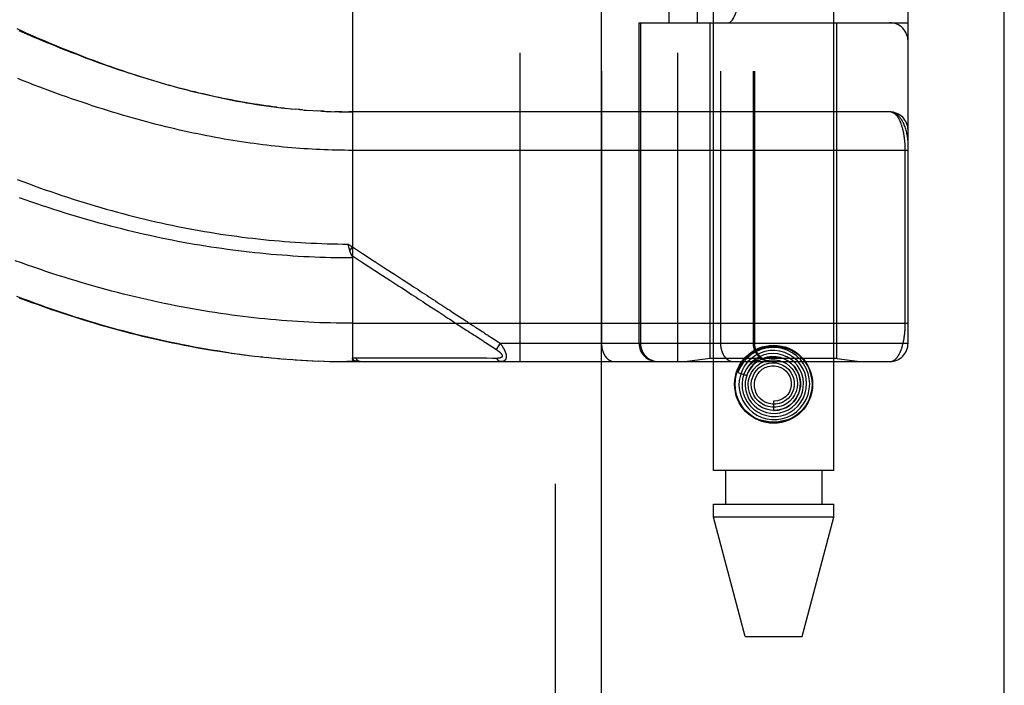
# Model space of a CAD drawing. Header units: inches. Extents: x 0 to 200, y 0 to 129.
# Tile 105 of 256: x 84.22 to 85.82, y 53.93 to 55.02. Entities that reach past the tile are written whole.
import ezdxf

# ---------------------------------------------------------------- set-up
doc = ezdxf.new("R2010")
doc.units = ezdxf.units.IN
doc.header["$LTSCALE"] = 11
doc.header["$MEASUREMENT"] = 0
doc.linetypes.add('HIDDEN', pattern=[0.2, 0.1, -0.1])
doc.layers.get('0').update_dxf_attribs({"linetype": 'CONTINUOUS'})
doc.layers.add('RIGHTHAND_DOOR_ASSEMBLY', color=7, linetype='CONTINUOUS')

msp = doc.modelspace()

# ---------------------------------------------------------------- linework, layer by layer
at = {"color": 3, "linetype": 'Continuous'}
msp.add_line((85.8178, 34.2898), (85.8178, 97.2118), dxfattribs=at)
at = {"layer": 'RIGHTHAND_DOOR_ASSEMBLY', "color": 8, "linetype": 'HIDDEN'}
for p, q in [((85.0871, 93.8608), (85.0871, 34.5108)), ((85.3446, 54.2828), (85.3446, 57.4652)), ((85.5406, 54.2828), (85.5406, 57.4652)), ((85.0298, 57.1621), (85.0298, 54.4596)), ((85.2863, 57.1621), (85.2863, 54.4596)), ((85.1628, 57.1321), (85.1628, 54.4896)), ((85.3563, 57.1321), (85.3563, 54.4896)), ((85.4094, 57.1321), (85.4094, 54.4896)), ((85.4114, 57.1321), (85.4114, 54.4896)), ((85.6613, 54.4896), (85.6613, 57.1321)), ((85.2729, 55.0108), (85.2729, 56.6108)), ((85.3188, 55.0108), (85.3188, 56.6108)), ((85.6313, 56.6108), (85.6313, 55.0108)), ((84.7576, 55.1243), (84.7576, 54.4596)), ((85.2238, 55.0108), (85.6613, 55.0108)), ((85.2238, 54.4896), (85.2238, 55.0108)), ((85.2261, 55.0108), (85.2261, 54.4896)), ((85.3396, 54.4648), (85.3396, 55.0108)), ((85.5456, 54.4648), (85.5456, 55.0108)), ((84.6468, 54.872), (84.6408, 54.8727)), ((84.6495, 54.8717), (84.6587, 54.8708)), ((84.6573, 54.8709), (84.6648, 54.8702)), ((84.6721, 54.8695), (84.6646, 54.8702)), ((84.6764, 54.8692), (84.6705, 54.8697)), ((84.6721, 54.8695), (84.6823, 54.8687)), ((84.6793, 54.8689), (84.6881, 54.8683)), ((84.6863, 54.8684), (84.694, 54.8679)), ((84.6933, 54.8679), (84.7003, 54.8675)), ((84.7074, 54.8671), (84.6998, 54.8675)), ((84.7114, 54.8669), (84.7056, 54.8672)), ((84.7074, 54.8671), (84.7172, 54.8666)), ((84.7145, 54.8667), (84.723, 54.8664)), ((84.7217, 54.8665), (84.7289, 54.8662)), ((84.7361, 54.866), (84.7287, 54.8662)), ((84.7403, 54.866), (84.7345, 54.8661)), ((84.7361, 54.866), (84.746, 54.8659)), ((84.7433, 54.8659), (84.7518, 54.8658)), ((84.7504, 54.8658), (84.7576, 54.8658)), ((85.6313, 54.8658), (84.7518, 54.8658)), ((85.6567, 54.5221), (85.6567, 54.8041)), ((84.7506, 54.6509), (84.7576, 54.6463)), ((84.7517, 54.6465), (84.7514, 54.6477)), ((84.752, 54.6453), (84.7517, 54.6465)), ((84.7523, 54.6441), (84.752, 54.6453)), ((84.7534, 54.6399), (84.7576, 54.6463)), ((84.8182, 54.5923), (84.8235, 54.5888)), ((84.8755, 54.5549), (84.8898, 54.5456)), ((84.7576, 54.5221), (85.6613, 54.5221)), ((84.9324, 54.5179), (84.9363, 54.5153)), ((84.9363, 54.5153), (84.9421, 54.5115)), ((84.9577, 54.5014), (84.9652, 54.4965)), ((84.9652, 54.4965), (84.9702, 54.4932)), ((84.9871, 54.4966), (84.9895, 54.495)), ((84.9895, 54.495), (84.992, 54.4934)), ((84.992, 54.4934), (84.9947, 54.4916)), ((84.9978, 54.4896), (84.9913, 54.4795)), ((84.9947, 54.4916), (84.9978, 54.4896)), ((84.9978, 54.4896), (85.6613, 54.4896)), ((84.5606, 54.4735), (84.5748, 54.4716)), ((84.5701, 54.4722), (84.5841, 54.4704)), ((84.5796, 54.471), (84.5933, 54.4693)), ((84.589, 54.4698), (84.6025, 54.4682)), ((84.5985, 54.4687), (84.6117, 54.4672)), ((84.6079, 54.4676), (84.6208, 54.4663)), ((84.6173, 54.4667), (84.63, 54.4654)), ((84.6267, 54.4657), (84.6392, 54.4646)), ((84.6361, 54.4649), (84.6483, 54.4639)), ((84.6455, 54.4641), (84.6574, 54.4632)), ((84.6549, 54.4634), (84.6666, 54.4625)), ((84.6643, 54.4627), (84.6757, 54.462)), ((84.6736, 54.4621), (84.6848, 54.4615)), ((84.683, 54.4616), (84.6939, 54.461)), ((84.6923, 54.4611), (84.703, 54.4606)), ((84.8256, 54.4652), (84.8209, 54.4652)), ((84.9085, 54.4652), (84.8976, 54.4652)), ((84.9611, 54.4651), (84.9569, 54.4651)), ((84.9648, 54.4651), (84.9611, 54.4651)), ((84.9714, 54.4651), (84.9648, 54.4651)), ((84.976, 54.4651), (84.9714, 54.4651)), ((84.9856, 54.465), (84.976, 54.4651)), ((84.9924, 54.465), (84.9856, 54.465)), ((85.3396, 54.4648), (85.3021, 54.4596)), ((85.5456, 54.4648), (85.3396, 54.4648)), ((85.4156, 54.4609), (85.4141, 54.4596)), ((85.4159, 54.4612), (85.4156, 54.4609)), ((85.5456, 54.4648), (85.5831, 54.4596)), ((84.7017, 54.4607), (84.7121, 54.4603)), ((84.711, 54.4603), (84.7212, 54.46)), ((84.7203, 54.4601), (84.7303, 54.4598)), ((84.7296, 54.4598), (84.7394, 54.4597)), ((84.739, 54.4597), (84.7485, 54.4596)), ((84.7483, 54.4596), (84.7576, 54.4596)), ((84.7576, 54.4596), (84.7485, 54.4596)), ((84.7576, 54.4596), (85.6313, 54.4596)), ((85.4128, 54.4583), (85.4123, 54.4579)), ((85.4132, 54.4587), (85.4128, 54.4583)), ((85.4136, 54.4591), (85.4132, 54.4587)), ((85.4141, 54.4596), (85.4136, 54.4591)), ((85.3845, 54.4417), (85.3988, 54.437)), ((85.4426, 54.3953), (85.4426, 54.3803)), ((85.5406, 54.2828), (85.3446, 54.2828)), ((85.3641, 54.2828), (85.3641, 54.2278)), ((85.5211, 54.2828), (85.5211, 54.2278)), ((85.3446, 54.2278), (85.5406, 54.2278)), ((85.3446, 54.2069), (85.3446, 54.2278)), ((85.5406, 54.2069), (85.5406, 54.2278)), ((85.5406, 54.2069), (85.3446, 54.2069)), ((85.3961, 54.0128), (85.3446, 54.2069)), ((85.4891, 54.0128), (85.5406, 54.2069)), ((85.3961, 54.0128), (85.4891, 54.0128))]:
    msp.add_line(p, q, dxfattribs=at)
at = {"layer": 'RIGHTHAND_DOOR_ASSEMBLY', "color": 3, "linetype": 'Continuous'}
msp.add_line((85.1621, 93.8608), (85.1621, 34.5108), dxfattribs=at)
at = {"layer": 'RIGHTHAND_DOOR_ASSEMBLY', "color": 8, "linetype": 'HIDDEN'}
for points in [[(84.2116, 55.0014), (84.2191, 54.998), (84.2266, 54.9946), (84.234, 54.9914), (84.2414, 54.9881), (84.2488, 54.9849), (84.2561, 54.9818), (84.2635, 54.9787), (84.2707, 54.9757), (84.278, 54.9727), (84.2852, 54.9697), (84.2924, 54.9668), (84.2996, 54.9639), (84.3067, 54.9611), (84.3138, 54.9584), (84.3209, 54.9556), (84.3279, 54.9529), (84.335, 54.9503), (84.342, 54.9477), (84.349, 54.9451), (84.356, 54.9426), (84.3629, 54.9401), (84.3699, 54.9377), (84.3769, 54.9352), (84.3838, 54.9329), (84.3907, 54.9305), (84.3977, 54.9282), (84.4046, 54.926), (84.4115, 54.9237), (84.4185, 54.9216), (84.4254, 54.9194), (84.4324, 54.9173), (84.4394, 54.9152), (84.4464, 54.9131), (84.4534, 54.9111), (84.4604, 54.9091), (84.4675, 54.9072), (84.4745, 54.9052), (84.4816, 54.9034), (84.4887, 54.9015), (84.4959, 54.8997), (84.5031, 54.8979), (84.5103, 54.8962), (84.5175, 54.8945), (84.5248, 54.8928), (84.5321, 54.8912), (84.5395, 54.8896), (84.5469, 54.888), (84.5545, 54.8865), (84.5622, 54.885), (84.5699, 54.8835), (84.5777, 54.8821), (84.5856, 54.8807), (84.5936, 54.8794), (84.6015, 54.8781), (84.6095, 54.8769), (84.6176, 54.8757), (84.6256, 54.8746), (84.6336, 54.8736)], [(84.6348, 54.8734), (84.6288, 54.8742), (84.6227, 54.875), (84.6166, 54.8758), (84.6105, 54.8767), (84.6044, 54.8776), (84.5982, 54.8786), (84.592, 54.8796), (84.5858, 54.8806), (84.5795, 54.8817), (84.5732, 54.8829), (84.5668, 54.884), (84.5605, 54.8852), (84.554, 54.8865), (84.5476, 54.8878), (84.5411, 54.8891), (84.5345, 54.8905), (84.528, 54.892), (84.5214, 54.8934), (84.5147, 54.895), (84.508, 54.8965), (84.5012, 54.8982), (84.4944, 54.8998), (84.4876, 54.9016), (84.4807, 54.9033), (84.4738, 54.9052), (84.4668, 54.9071), (84.4597, 54.909), (84.4527, 54.911), (84.4455, 54.913), (84.4383, 54.9151), (84.4311, 54.9172), (84.4238, 54.9194), (84.4165, 54.9217), (84.4091, 54.924), (84.4016, 54.9264), (84.3941, 54.9288), (84.3866, 54.9313), (84.379, 54.9339), (84.3713, 54.9365), (84.3636, 54.9391), (84.3558, 54.9418), (84.348, 54.9446), (84.3401, 54.9475), (84.3322, 54.9504), (84.3242, 54.9534), (84.3162, 54.9564), (84.3081, 54.9595), (84.3, 54.9626), (84.2918, 54.9659), (84.2835, 54.9691), (84.2752, 54.9725), (84.2669, 54.9759), (84.2585, 54.9794), (84.25, 54.9829), (84.2415, 54.9865), (84.233, 54.9902), (84.2244, 54.9939), (84.2158, 54.9977)], [(85.6613, 54.8033), (84.751, 54.8033), (84.7445, 54.8034), (84.7379, 54.8035), (84.7314, 54.8036), (84.7248, 54.8038), (84.7183, 54.804), (84.7117, 54.8042), (84.7052, 54.8045), (84.6986, 54.8048), (84.692, 54.8051), (84.6854, 54.8055), (84.6788, 54.806), (84.6721, 54.8064), (84.6655, 54.8069), (84.6588, 54.8075), (84.6522, 54.8081), (84.6455, 54.8087), (84.6387, 54.8093), (84.632, 54.81), (84.6252, 54.8108), (84.6185, 54.8116), (84.6117, 54.8124), (84.6048, 54.8132), (84.598, 54.8142), (84.5911, 54.8151), (84.5842, 54.8161), (84.5772, 54.8171), (84.5703, 54.8182), (84.5633, 54.8193), (84.5562, 54.8205), (84.5492, 54.8217), (84.5421, 54.8229), (84.5349, 54.8242), (84.5278, 54.8256), (84.5206, 54.827), (84.5133, 54.8284), (84.506, 54.8299), (84.4987, 54.8314), (84.4913, 54.833), (84.4839, 54.8347), (84.4765, 54.8363), (84.469, 54.8381), (84.4615, 54.8399), (84.4539, 54.8417), (84.4463, 54.8436), (84.4386, 54.8455), (84.4309, 54.8475), (84.4231, 54.8496), (84.4153, 54.8517), (84.4075, 54.8539), (84.3996, 54.8561), (84.3916, 54.8584), (84.3836, 54.8607), (84.3756, 54.8631), (84.3675, 54.8655), (84.3594, 54.868), (84.3512, 54.8706), (84.3429, 54.8732), (84.3346, 54.8759), (84.3263, 54.8787), (84.3179, 54.8815), (84.3094, 54.8843), (84.3009, 54.8873), (84.2924, 54.8903), (84.2838, 54.8933), (84.2752, 54.8964), (84.2665, 54.8996), (84.2577, 54.9028), (84.249, 54.9062), (84.2401, 54.9095), (84.2312, 54.913), (84.2223, 54.9165), (84.2134, 54.92)], [(84.6336, 54.8736), (84.6416, 54.8726), (84.6528, 54.8714)], [(85.6613, 54.8158), (85.6613, 54.8164), (85.6613, 54.817), (85.6613, 54.8177), (85.6612, 54.8184), (85.6612, 54.8192), (85.6611, 54.82), (85.661, 54.8209), (85.6609, 54.8218), (85.6608, 54.8229), (85.6606, 54.8241), (85.6604, 54.8253), (85.6602, 54.8267), (85.6599, 54.8283), (85.6595, 54.8299), (85.6591, 54.8317), (85.6587, 54.8337), (85.6581, 54.8357), (85.6575, 54.8377), (85.6569, 54.8396), (85.6563, 54.8415), (85.6556, 54.8432), (85.655, 54.8448), (85.6543, 54.8463), (85.6536, 54.8478), (85.6529, 54.8491), (85.6523, 54.8504), (85.6516, 54.8516), (85.6509, 54.8527), (85.6502, 54.8538), (85.6495, 54.8548), (85.6488, 54.8558), (85.6481, 54.8567), (85.6474, 54.8575), (85.6467, 54.8583), (85.6459, 54.8591), (85.6452, 54.8597), (85.6445, 54.8604), (85.6438, 54.861), (85.6431, 54.8616), (85.6424, 54.8621), (85.6417, 54.8626), (85.641, 54.863), (85.6403, 54.8634), (85.6396, 54.8638), (85.6389, 54.8641), (85.6382, 54.8644), (85.6375, 54.8647), (85.6368, 54.8649), (85.6361, 54.8652), (85.6354, 54.8653), (85.6347, 54.8655), (85.634, 54.8656), (85.6333, 54.8657), (85.6326, 54.8658), (85.632, 54.8658), (85.6313, 54.8658)], [(85.6567, 54.8041), (85.6567, 54.8049), (85.6567, 54.8058), (85.6567, 54.8066), (85.6567, 54.8074), (85.6566, 54.8082), (85.6566, 54.8091), (85.6566, 54.8099), (85.6565, 54.8107), (85.6565, 54.8116), (85.6565, 54.8124), (85.6564, 54.8132), (85.6564, 54.8141), (85.6563, 54.8149), (85.6562, 54.8158), (85.6562, 54.8166), (85.6561, 54.8175), (85.656, 54.8184), (85.6559, 54.8192), (85.6558, 54.8201), (85.6557, 54.821), (85.6556, 54.8219), (85.6555, 54.8227), (85.6554, 54.8236), (85.6553, 54.8245), (85.6552, 54.8254), (85.6551, 54.8263), (85.6549, 54.8272), (85.6548, 54.8281), (85.6546, 54.8289), (85.6545, 54.8298), (85.6543, 54.8307), (85.6542, 54.8316), (85.654, 54.8324), (85.6538, 54.8333), (85.6536, 54.8342), (85.6534, 54.835), (85.6532, 54.8359), (85.653, 54.8367), (85.6528, 54.8376), (85.6526, 54.8384), (85.6524, 54.8393), (85.6521, 54.8401), (85.6519, 54.8409), (85.6517, 54.8418), (85.6514, 54.8426), (85.6512, 54.8434), (85.6509, 54.8442), (85.6506, 54.845), (85.6503, 54.8458), (85.6501, 54.8465), (85.6498, 54.8473), (85.6495, 54.8481), (85.6491, 54.8488), (85.6488, 54.8496), (85.6485, 54.8503), (85.6482, 54.851), (85.6478, 54.8518), (85.6475, 54.8525), (85.6471, 54.8531), (85.6468, 54.8538), (85.6464, 54.8545), (85.646, 54.8551), (85.6456, 54.8558), (85.6452, 54.8564), (85.6448, 54.857), (85.6444, 54.8576), (85.644, 54.8582), (85.6435, 54.8588), (85.6431, 54.8593), (85.6427, 54.8598), (85.6422, 54.8603), (85.6417, 54.8608), (85.6413, 54.8613), (85.6408, 54.8618), (85.6403, 54.8622), (85.6398, 54.8626), (85.6393, 54.863), (85.6388, 54.8634), (85.6382, 54.8637), (85.6377, 54.864), (85.6372, 54.8643), (85.6366, 54.8646), (85.6361, 54.8648), (85.6355, 54.8651), (85.6349, 54.8653), (85.6343, 54.8654), (85.6337, 54.8656), (85.6331, 54.8657), (85.6325, 54.8657), (85.6319, 54.8658), (85.6313, 54.8658)], [(84.2125, 54.756), (84.2216, 54.7526), (84.2307, 54.7492), (84.2398, 54.7458), (84.2488, 54.7425), (84.2579, 54.7393), (84.267, 54.7361), (84.2761, 54.733), (84.2851, 54.73), (84.2942, 54.727), (84.3033, 54.7241), (84.3123, 54.7212), (84.3213, 54.7184), (84.3303, 54.7156), (84.3394, 54.7129), (84.3484, 54.7103), (84.3573, 54.7077), (84.3663, 54.7052), (84.3753, 54.7028), (84.3842, 54.7004), (84.3932, 54.698), (84.4021, 54.6958), (84.411, 54.6935), (84.4199, 54.6914), (84.4288, 54.6893), (84.4377, 54.6872), (84.4466, 54.6853), (84.4554, 54.6833), (84.4643, 54.6815), (84.4731, 54.6796), (84.4819, 54.6779), (84.4907, 54.6762), (84.4995, 54.6746), (84.5083, 54.673), (84.5171, 54.6714), (84.5258, 54.67), (84.5346, 54.6686), (84.5433, 54.6672), (84.552, 54.6659), (84.5608, 54.6646), (84.5695, 54.6635), (84.5782, 54.6623), (84.5868, 54.6612), (84.5955, 54.6602), (84.6042, 54.6592), (84.6128, 54.6583), (84.6215, 54.6574), (84.6301, 54.6566), (84.6388, 54.6559), (84.6474, 54.6552), (84.656, 54.6545), (84.6647, 54.6539), (84.6733, 54.6534), (84.6819, 54.6529), (84.6905, 54.6524), (84.6991, 54.6521), (84.7077, 54.6517), (84.7163, 54.6514), (84.7249, 54.6512), (84.7335, 54.651), (84.7421, 54.6509), (84.7506, 54.6509)], [(84.7576, 54.6282), (84.7488, 54.6282), (84.74, 54.6283), (84.7312, 54.6284), (84.7224, 54.6286), (84.7136, 54.6289), (84.7048, 54.6292), (84.696, 54.6295), (84.6872, 54.6299), (84.6784, 54.6303), (84.6696, 54.6308), (84.6608, 54.6314), (84.6519, 54.632), (84.6431, 54.6326), (84.6343, 54.6333), (84.6254, 54.6341), (84.6166, 54.6349), (84.6077, 54.6358), (84.5988, 54.6367), (84.5899, 54.6377), (84.5811, 54.6387), (84.5722, 54.6398), (84.5633, 54.6409), (84.5543, 54.6421), (84.5454, 54.6434), (84.5365, 54.6447), (84.5275, 54.646), (84.5186, 54.6474), (84.5096, 54.6489), (84.5006, 54.6504), (84.4916, 54.652), (84.4826, 54.6536), (84.4736, 54.6553), (84.4646, 54.6571), (84.4555, 54.6589), (84.4465, 54.6607), (84.4374, 54.6626), (84.4283, 54.6646), (84.4192, 54.6666), (84.4101, 54.6687), (84.401, 54.6709), (84.3918, 54.6731), (84.3827, 54.6754), (84.3735, 54.6777), (84.3644, 54.6801), (84.3552, 54.6825), (84.346, 54.685), (84.3368, 54.6875), (84.3275, 54.6902), (84.3183, 54.6928), (84.3091, 54.6956), (84.2998, 54.6984), (84.2906, 54.7012), (84.2813, 54.7041), (84.272, 54.7071), (84.2627, 54.7101), (84.2534, 54.7132), (84.2441, 54.7164), (84.2348, 54.7196), (84.2255, 54.7228), (84.2162, 54.7261)], [(84.7514, 54.6477), (84.7508, 54.6502), (84.7506, 54.6509)], [(84.7534, 54.6399), (84.7533, 54.6405), (84.7531, 54.6411), (84.7529, 54.6417), (84.7528, 54.6423), (84.7526, 54.6429), (84.7524, 54.6435), (84.7523, 54.6441)], [(84.7564, 54.6324), (84.7561, 54.6331), (84.7558, 54.6336), (84.7556, 54.634), (84.7554, 54.6345), (84.7552, 54.635), (84.755, 54.6356), (84.7548, 54.6361), (84.7546, 54.6366), (84.7544, 54.6372), (84.7542, 54.6377), (84.754, 54.6383), (84.7538, 54.6388), (84.7536, 54.6394), (84.7534, 54.6399)], [(84.7576, 54.6463), (84.7658, 54.6409), (84.7738, 54.6357), (84.7814, 54.6308), (84.7886, 54.626), (84.7956, 54.6215), (84.8023, 54.6171), (84.8086, 54.613)], [(84.7576, 54.5221), (84.7487, 54.5221), (84.7399, 54.5222), (84.731, 54.5223), (84.7221, 54.5225), (84.7133, 54.5227), (84.7044, 54.523), (84.6956, 54.5234), (84.6867, 54.5238), (84.6778, 54.5243), (84.6689, 54.5248), (84.66, 54.5253), (84.6511, 54.526), (84.6422, 54.5267), (84.6333, 54.5274), (84.6243, 54.5282), (84.6154, 54.529), (84.6064, 54.53), (84.5974, 54.5309), (84.5884, 54.5319), (84.5794, 54.533), (84.5704, 54.5342), (84.5613, 54.5354), (84.5523, 54.5366), (84.5432, 54.5379), (84.5341, 54.5393), (84.525, 54.5407), (84.5158, 54.5422), (84.5066, 54.5438), (84.4975, 54.5454), (84.4882, 54.547), (84.479, 54.5488), (84.4698, 54.5506), (84.4605, 54.5524), (84.4512, 54.5543), (84.4418, 54.5563), (84.4325, 54.5584), (84.4231, 54.5605), (84.4137, 54.5626), (84.4042, 54.5649), (84.3948, 54.5672), (84.3853, 54.5695), (84.3757, 54.572), (84.3662, 54.5745), (84.3566, 54.577), (84.347, 54.5797), (84.3373, 54.5824), (84.3276, 54.5851), (84.3179, 54.588), (84.3082, 54.5909), (84.2984, 54.5939), (84.2887, 54.5969), (84.2788, 54.6), (84.269, 54.6032), (84.2591, 54.6065), (84.2492, 54.6098), (84.2393, 54.6132), (84.2293, 54.6167), (84.2193, 54.6202), (84.2093, 54.6238)], [(84.7563, 54.6326), (84.7645, 54.6273), (84.7724, 54.6221), (84.7799, 54.6172), (84.7939, 54.6081)], [(84.7564, 54.6324), (84.7565, 54.6321), (84.7567, 54.6319), (84.7568, 54.6317), (84.7568, 54.6314), (84.7569, 54.6312), (84.757, 54.631), (84.7571, 54.6308), (84.7572, 54.6306), (84.7572, 54.6303), (84.7573, 54.6301), (84.7573, 54.6299), (84.7574, 54.6297), (84.7574, 54.6295), (84.7575, 54.6293), (84.7575, 54.6291), (84.7575, 54.6288), (84.7575, 54.6286), (84.7576, 54.6284), (84.7576, 54.6282)], [(84.7939, 54.6081), (84.8067, 54.5998), (84.8182, 54.5923)], [(84.8086, 54.613), (84.8204, 54.6053), (84.8259, 54.6017), (84.831, 54.5984), (84.8359, 54.5952), (84.8406, 54.5922), (84.845, 54.5893), (84.8491, 54.5866), (84.8531, 54.584), (84.857, 54.5815), (84.8607, 54.5791), (84.8643, 54.5767), (84.8678, 54.5744), (84.8713, 54.5721), (84.8749, 54.5698), (84.8784, 54.5675), (84.8819, 54.5652), (84.8855, 54.5629), (84.889, 54.5606), (84.8925, 54.5583), (84.896, 54.556), (84.8995, 54.5537), (84.9029, 54.5515), (84.9062, 54.5494), (84.9095, 54.5472), (84.9126, 54.5452), (84.9158, 54.5431), (84.9188, 54.5412)], [(84.8235, 54.5888), (84.8333, 54.5824), (84.8378, 54.5795), (84.8421, 54.5767), (84.8461, 54.574), (84.8501, 54.5715), (84.8538, 54.569), (84.8575, 54.5666), (84.8611, 54.5643), (84.8647, 54.562), (84.8683, 54.5596), (84.8719, 54.5573), (84.8755, 54.5549)], [(84.5563, 54.4742), (84.547, 54.4755), (84.5377, 54.477), (84.5284, 54.4785), (84.5191, 54.4801), (84.5098, 54.4817), (84.5004, 54.4834), (84.491, 54.4851), (84.4816, 54.487), (84.4722, 54.4889), (84.4628, 54.4908), (84.4533, 54.4929), (84.4438, 54.495), (84.4343, 54.4971), (84.4248, 54.4994), (84.4152, 54.5017), (84.4057, 54.504), (84.3961, 54.5065), (84.3865, 54.509), (84.3768, 54.5116), (84.3671, 54.5142), (84.3575, 54.5169), (84.3477, 54.5197), (84.338, 54.5226), (84.3282, 54.5256), (84.3184, 54.5286), (84.3086, 54.5316), (84.2989, 54.5348), (84.2891, 54.538), (84.2794, 54.5412), (84.2697, 54.5445), (84.26, 54.5479), (84.2503, 54.5513), (84.2407, 54.5548), (84.2311, 54.5583), (84.2215, 54.5619), (84.2119, 54.5655)], [(84.2156, 54.5635), (84.2259, 54.5597), (84.2361, 54.556), (84.2463, 54.5523), (84.2565, 54.5487), (84.2666, 54.5452), (84.2768, 54.5417), (84.2869, 54.5384), (84.297, 54.5351), (84.307, 54.5319), (84.3171, 54.5287), (84.3271, 54.5257), (84.3371, 54.5227), (84.347, 54.5197), (84.357, 54.5169), (84.3669, 54.5141), (84.3768, 54.5114), (84.3867, 54.5088), (84.3965, 54.5062), (84.4063, 54.5038), (84.4161, 54.5013), (84.4259, 54.499), (84.4357, 54.4967), (84.4454, 54.4945), (84.4551, 54.4924), (84.4648, 54.4904), (84.4745, 54.4884), (84.4841, 54.4864), (84.4938, 54.4846), (84.5034, 54.4828), (84.5129, 54.4811), (84.5225, 54.4795), (84.5321, 54.4779), (84.5416, 54.4764), (84.5511, 54.4749), (84.5656, 54.4729)], [(84.8898, 54.5456), (84.8968, 54.5411), (84.9001, 54.5389), (84.9034, 54.5367), (84.9067, 54.5346), (84.9098, 54.5326), (84.9129, 54.5306), (84.9158, 54.5287), (84.9186, 54.5269), (84.9212, 54.5251), (84.9237, 54.5235), (84.926, 54.522), (84.9282, 54.5206), (84.9303, 54.5192), (84.9324, 54.5179)], [(84.9188, 54.5412), (84.9244, 54.5375), (84.9271, 54.5358), (84.9295, 54.5341), (84.9319, 54.5326), (84.9341, 54.5312), (84.9362, 54.5298), (84.9382, 54.5285), (84.9402, 54.5272), (84.9421, 54.5259), (84.944, 54.5247), (84.9459, 54.5235), (84.9478, 54.5222)], [(84.9421, 54.5115), (84.9441, 54.5102), (84.946, 54.509), (84.948, 54.5077), (84.9499, 54.5064), (84.9519, 54.5052), (84.9538, 54.5039), (84.9557, 54.5026), (84.9577, 54.5014)], [(84.9478, 54.5222), (84.9517, 54.5197), (84.9536, 54.5185), (84.9555, 54.5172), (84.9574, 54.5159), (84.9593, 54.5147), (84.9612, 54.5135), (84.9631, 54.5122)], [(84.9631, 54.5122), (84.9669, 54.5097), (84.9688, 54.5085), (84.9706, 54.5073), (84.9724, 54.5062)], [(85.6313, 54.4596), (85.6319, 54.4596), (85.6325, 54.4596), (85.6331, 54.4597), (85.6337, 54.4598), (85.6343, 54.4599), (85.6348, 54.4601), (85.6354, 54.4603), (85.636, 54.4605), (85.6365, 54.4607), (85.637, 54.461), (85.6376, 54.4612), (85.6381, 54.4616), (85.6386, 54.4619), (85.6391, 54.4622), (85.6396, 54.4626), (85.6401, 54.463), (85.6406, 54.4634), (85.641, 54.4638), (85.6415, 54.4643), (85.642, 54.4648), (85.6424, 54.4653), (85.6429, 54.4658), (85.6433, 54.4663), (85.6437, 54.4668), (85.6441, 54.4674), (85.6445, 54.4679), (85.6449, 54.4685), (85.6453, 54.4691), (85.6457, 54.4697), (85.6461, 54.4704), (85.6465, 54.471), (85.6468, 54.4717), (85.6472, 54.4723), (85.6475, 54.473), (85.6479, 54.4737), (85.6482, 54.4744), (85.6485, 54.4751), (85.6488, 54.4758), (85.6492, 54.4765), (85.6495, 54.4773), (85.6498, 54.478), (85.65, 54.4788), (85.6503, 54.4795), (85.6506, 54.4803), (85.6509, 54.4811), (85.6511, 54.4819), (85.6514, 54.4826), (85.6516, 54.4834), (85.6519, 54.4842), (85.6521, 54.485), (85.6523, 54.4859), (85.6525, 54.4867), (85.6528, 54.4875), (85.653, 54.4883), (85.6532, 54.4891), (85.6534, 54.49), (85.6535, 54.4908), (85.6537, 54.4917), (85.6539, 54.4925), (85.6541, 54.4934), (85.6542, 54.4942), (85.6544, 54.4951), (85.6545, 54.4959), (85.6547, 54.4968), (85.6548, 54.4977), (85.655, 54.4985), (85.6551, 54.4994), (85.6552, 54.5003), (85.6553, 54.5011), (85.6555, 54.502), (85.6556, 54.5028), (85.6557, 54.5037), (85.6558, 54.5046), (85.6559, 54.5054), (85.6559, 54.5063), (85.656, 54.5071), (85.6561, 54.508), (85.6562, 54.5088), (85.6562, 54.5096), (85.6563, 54.5105), (85.6564, 54.5113), (85.6564, 54.5121), (85.6565, 54.513), (85.6565, 54.5138), (85.6565, 54.5146), (85.6566, 54.5154), (85.6566, 54.5163), (85.6566, 54.5171), (85.6567, 54.5179), (85.6567, 54.5187), (85.6567, 54.5196), (85.6567, 54.5204), (85.6567, 54.5212), (85.6567, 54.5221)], [(84.9702, 54.4932), (84.9716, 54.4923), (84.973, 54.4914), (84.9743, 54.4905)], [(84.9724, 54.5062), (84.9757, 54.504), (84.9772, 54.5031), (84.9786, 54.5021)], [(84.9786, 54.5021), (84.9812, 54.5004), (84.9824, 54.4996), (84.9836, 54.4989)], [(84.9836, 54.4989), (84.9859, 54.4973), (84.9871, 54.4966)], [(84.9743, 54.4905), (84.9918, 54.4792), (84.9922, 54.4789), (84.9927, 54.4786), (84.9931, 54.4783), (84.9935, 54.478), (84.9939, 54.4777), (84.9943, 54.4774), (84.9947, 54.4771), (84.995, 54.4769), (84.9953, 54.4766), (84.9957, 54.4764), (84.996, 54.4761), (84.9963, 54.4759), (84.9965, 54.4756), (84.9968, 54.4754), (84.9971, 54.4752), (84.9973, 54.475), (84.9976, 54.4747), (84.9978, 54.4745), (84.998, 54.4743), (84.9982, 54.4741), (84.9984, 54.4739), (84.9986, 54.4737), (84.9988, 54.4735), (84.999, 54.4733), (84.9991, 54.4731), (84.9993, 54.4729), (84.9994, 54.4728), (84.9996, 54.4726), (84.9997, 54.4724), (84.9999, 54.4722), (85, 54.4721), (85.0001, 54.4719), (85.0002, 54.4717), (85.0003, 54.4716), (85.0004, 54.4714), (85.0005, 54.4712), (85.0006, 54.4711), (85.0007, 54.4709), (85.0008, 54.4708), (85.0008, 54.4706), (85.0009, 54.4705), (85.001, 54.4703), (85.001, 54.4702), (85.0011, 54.47), (85.0011, 54.4699), (85.0011, 54.4697), (85.0012, 54.4696), (85.0012, 54.4695), (85.0012, 54.4693), (85.0012, 54.4692), (85.0012, 54.4691), (85.0013, 54.469), (85.0013, 54.4688), (85.0012, 54.4687), (85.0012, 54.4686), (85.0012, 54.4685), (85.0012, 54.4683), (85.0012, 54.4682), (85.0011, 54.4681), (85.0011, 54.468), (85.0011, 54.4679), (85.001, 54.4678), (85.001, 54.4677), (85.0009, 54.4676), (85.0008, 54.4675), (85.0008, 54.4674), (85.0007, 54.4673), (85.0006, 54.4672), (85.0005, 54.4671), (85.0004, 54.467), (85.0003, 54.4669), (85.0002, 54.4668), (85.0001, 54.4667), (85, 54.4666), (84.9999, 54.4665), (84.9997, 54.4664), (84.9996, 54.4663), (84.9995, 54.4663), (84.9993, 54.4662), (84.9991, 54.4661), (84.999, 54.466), (84.9988, 54.4659), (84.9986, 54.4659), (84.9984, 54.4658), (84.9982, 54.4657), (84.998, 54.4657), (84.9978, 54.4656), (84.9976, 54.4655), (84.9973, 54.4655), (84.9971, 54.4654), (84.9968, 54.4654), (84.9965, 54.4653), (84.9962, 54.4653), (84.9959, 54.4652), (84.9956, 54.4652), (84.9953, 54.4651), (84.9949, 54.4651), (84.9946, 54.4651), (84.9942, 54.4651), (84.9938, 54.465), (84.9933, 54.465), (84.9929, 54.465), (84.9924, 54.465)], [(84.9978, 54.4896), (84.9983, 54.4889), (84.9988, 54.4883), (84.9992, 54.4877), (84.9997, 54.4871), (85.0001, 54.4865), (85.0005, 54.4859), (85.0009, 54.4853), (85.0012, 54.4848), (85.0016, 54.4842), (85.0019, 54.4837), (85.0022, 54.4832), (85.0025, 54.4827), (85.0028, 54.4822), (85.0031, 54.4817), (85.0034, 54.4812), (85.0036, 54.4808), (85.0039, 54.4803), (85.0041, 54.4799), (85.0043, 54.4794), (85.0045, 54.479), (85.0048, 54.4786), (85.005, 54.4782), (85.0051, 54.4778), (85.0053, 54.4774), (85.0055, 54.477), (85.0057, 54.4766), (85.0058, 54.4762), (85.006, 54.4758), (85.0061, 54.4755), (85.0063, 54.4751), (85.0064, 54.4747), (85.0065, 54.4744), (85.0066, 54.474), (85.0068, 54.4737), (85.0069, 54.4733), (85.007, 54.473), (85.0071, 54.4727), (85.0071, 54.4724), (85.0072, 54.472), (85.0073, 54.4717), (85.0074, 54.4714), (85.0074, 54.4711), (85.0075, 54.4708), (85.0075, 54.4705), (85.0076, 54.4702), (85.0076, 54.4699), (85.0077, 54.4696), (85.0077, 54.4693), (85.0077, 54.469), (85.0078, 54.4688), (85.0078, 54.4685), (85.0078, 54.4682), (85.0078, 54.4679), (85.0078, 54.4677), (85.0078, 54.4674), (85.0078, 54.4672), (85.0078, 54.4669), (85.0077, 54.4667), (85.0077, 54.4664), (85.0077, 54.4662), (85.0076, 54.4659), (85.0076, 54.4657), (85.0076, 54.4655), (85.0075, 54.4652), (85.0074, 54.465), (85.0074, 54.4648), (85.0073, 54.4646), (85.0072, 54.4644), (85.0072, 54.4641), (85.0071, 54.4639), (85.007, 54.4637), (85.0069, 54.4635), (85.0068, 54.4633), (85.0067, 54.4632), (85.0065, 54.463), (85.0064, 54.4628), (85.0063, 54.4626), (85.0062, 54.4624), (85.006, 54.4622), (85.0059, 54.4621), (85.0057, 54.4619), (85.0055, 54.4617), (85.0054, 54.4616), (85.0052, 54.4614), (85.005, 54.4613), (85.0048, 54.4611), (85.0046, 54.461), (85.0044, 54.4608), (85.0041, 54.4607), (85.0039, 54.4606), (85.0036, 54.4605), (85.0034, 54.4603), (85.0031, 54.4602), (85.0028, 54.4601), (85.0025, 54.46), (85.0022, 54.4599), (85.0019, 54.4599), (85.0015, 54.4598), (85.0011, 54.4597), (85.0007, 54.4597), (85.0003, 54.4596), (84.9999, 54.4596), (84.9995, 54.4596), (84.999, 54.4596)], [(85.1628, 54.4896), (85.1628, 54.4889), (85.1628, 54.4882), (85.1628, 54.4876), (85.1628, 54.4869), (85.1629, 54.4863), (85.1629, 54.4856), (85.163, 54.485), (85.1631, 54.4843), (85.1632, 54.4837), (85.1633, 54.4831), (85.1634, 54.4824), (85.1635, 54.4818), (85.1636, 54.4812), (85.1637, 54.4805), (85.1639, 54.4799), (85.164, 54.4793), (85.1642, 54.4787), (85.1644, 54.4781), (85.1646, 54.4775), (85.1648, 54.4769), (85.165, 54.4763), (85.1652, 54.4757), (85.1654, 54.4751), (85.1656, 54.4746), (85.1658, 54.474), (85.1661, 54.4734), (85.1663, 54.4729), (85.1666, 54.4723), (85.1669, 54.4718), (85.1671, 54.4713), (85.1674, 54.4708), (85.1677, 54.4703), (85.168, 54.4698), (85.1683, 54.4693), (85.1687, 54.4688), (85.169, 54.4683), (85.1693, 54.4679), (85.1696, 54.4674), (85.17, 54.467), (85.1703, 54.4666), (85.1707, 54.4662), (85.1711, 54.4658), (85.1714, 54.4654), (85.1718, 54.465), (85.1722, 54.4646), (85.1726, 54.4642), (85.173, 54.4639), (85.1734, 54.4636), (85.1738, 54.4632), (85.1742, 54.4629), (85.1746, 54.4626), (85.175, 54.4624), (85.1754, 54.4621), (85.1759, 54.4618), (85.1763, 54.4616), (85.1767, 54.4614), (85.1772, 54.4611), (85.1776, 54.4609), (85.178, 54.4608), (85.1785, 54.4606), (85.1789, 54.4604), (85.1794, 54.4603), (85.1798, 54.4601), (85.1803, 54.46), (85.1808, 54.4599), (85.1812, 54.4598), (85.1817, 54.4597), (85.1821, 54.4597), (85.1826, 54.4596), (85.1831, 54.4596), (85.1835, 54.4596), (85.184, 54.4596)], [(85.2261, 54.4896), (85.2261, 54.4889), (85.2262, 54.4882), (85.2262, 54.4876), (85.2262, 54.4869), (85.2263, 54.4863), (85.2264, 54.4856), (85.2265, 54.485), (85.2266, 54.4843), (85.2267, 54.4837), (85.2268, 54.4831), (85.227, 54.4824), (85.2271, 54.4818), (85.2273, 54.4812), (85.2275, 54.4805), (85.2277, 54.4799), (85.2279, 54.4793), (85.2281, 54.4787), (85.2284, 54.4781), (85.2286, 54.4775), (85.2289, 54.4769), (85.2292, 54.4763), (85.2295, 54.4757), (85.2298, 54.4751), (85.2301, 54.4746), (85.2304, 54.474), (85.2308, 54.4734), (85.2311, 54.4729), (85.2315, 54.4723), (85.2319, 54.4718), (85.2323, 54.4713), (85.2327, 54.4708), (85.2331, 54.4703), (85.2335, 54.4698), (85.2339, 54.4693), (85.2344, 54.4688), (85.2348, 54.4683), (85.2353, 54.4679), (85.2358, 54.4674), (85.2362, 54.467), (85.2367, 54.4666), (85.2372, 54.4662), (85.2377, 54.4658), (85.2383, 54.4654), (85.2388, 54.465), (85.2393, 54.4646), (85.2399, 54.4642), (85.2404, 54.4639), (85.241, 54.4636), (85.2415, 54.4632), (85.2421, 54.4629), (85.2427, 54.4626), (85.2433, 54.4624), (85.2439, 54.4621), (85.2445, 54.4618), (85.2451, 54.4616), (85.2457, 54.4614), (85.2463, 54.4611), (85.2469, 54.4609), (85.2475, 54.4608), (85.2481, 54.4606), (85.2488, 54.4604), (85.2494, 54.4603), (85.25, 54.4601), (85.2507, 54.46), (85.2513, 54.4599), (85.2519, 54.4598), (85.2526, 54.4597), (85.2532, 54.4597), (85.2539, 54.4596), (85.2545, 54.4596), (85.2552, 54.4596), (85.2558, 54.4596)], [(85.3563, 54.4896), (85.3563, 54.4889), (85.3563, 54.4882), (85.3563, 54.4876), (85.3564, 54.4869), (85.3564, 54.4863), (85.3565, 54.4856), (85.3565, 54.485), (85.3566, 54.4843), (85.3567, 54.4837), (85.3568, 54.4831), (85.3569, 54.4824), (85.357, 54.4818), (85.3571, 54.4812), (85.3573, 54.4805), (85.3574, 54.4799), (85.3576, 54.4793), (85.3577, 54.4787), (85.3579, 54.4781), (85.3581, 54.4775), (85.3583, 54.4769), (85.3585, 54.4763), (85.3587, 54.4757), (85.3589, 54.4751), (85.3591, 54.4746), (85.3594, 54.474), (85.3596, 54.4734), (85.3599, 54.4729), (85.3601, 54.4723), (85.3604, 54.4718), (85.3607, 54.4713), (85.361, 54.4708), (85.3613, 54.4703), (85.3616, 54.4698), (85.3619, 54.4693), (85.3622, 54.4688), (85.3625, 54.4683), (85.3628, 54.4679), (85.3632, 54.4674), (85.3635, 54.467), (85.3639, 54.4666), (85.3642, 54.4662), (85.3646, 54.4658), (85.365, 54.4654), (85.3653, 54.465), (85.3657, 54.4646), (85.3661, 54.4642), (85.3665, 54.4639), (85.3669, 54.4636), (85.3673, 54.4632), (85.3677, 54.4629), (85.3681, 54.4626), (85.3685, 54.4624), (85.369, 54.4621), (85.3694, 54.4618), (85.3698, 54.4616), (85.3703, 54.4614), (85.3707, 54.4611), (85.3711, 54.4609), (85.3716, 54.4608), (85.372, 54.4606), (85.3725, 54.4604), (85.3729, 54.4603), (85.3734, 54.4601), (85.3738, 54.46), (85.3743, 54.4599), (85.3747, 54.4598), (85.3752, 54.4597), (85.3757, 54.4597), (85.3761, 54.4596), (85.3766, 54.4596), (85.3771, 54.4596), (85.3775, 54.4596)], [(85.3889, 54.4567), (85.3936, 54.4631), (85.3989, 54.4686), (85.4051, 54.4734), (85.412, 54.4773), (85.4192, 54.4804), (85.4269, 54.4825), (85.4347, 54.4838), (85.4426, 54.4843), (85.4505, 54.4838), (85.4583, 54.4825), (85.4659, 54.4804), (85.4731, 54.4773), (85.48, 54.4734), (85.4862, 54.4686), (85.4916, 54.4631), (85.4962, 54.4567)], [(85.4726, 54.3733), (85.4797, 54.3782), (85.4859, 54.384), (85.4913, 54.3908), (85.4956, 54.3983), (85.4987, 54.4063), (85.5006, 54.4147), (85.5013, 54.4234), (85.5007, 54.432), (85.4988, 54.4405), (85.4957, 54.4486), (85.4914, 54.4562), (85.4861, 54.4631), (85.4798, 54.4692), (85.4726, 54.4742), (85.4648, 54.4782), (85.4565, 54.481), (85.4478, 54.4825), (85.4391, 54.4827), (85.4303, 54.4817), (85.4218, 54.4794), (85.4137, 54.4758), (85.4062, 54.4712)], [(85.4094, 54.4896), (85.4094, 54.4889), (85.4094, 54.4882), (85.4094, 54.4876), (85.4095, 54.4869), (85.4095, 54.4863), (85.4096, 54.4856), (85.4097, 54.485), (85.4098, 54.4843), (85.4099, 54.4837), (85.4101, 54.4831), (85.4102, 54.4824), (85.4104, 54.4818), (85.4106, 54.4812), (85.4107, 54.4805), (85.4109, 54.4799), (85.4112, 54.4793), (85.4114, 54.4787), (85.4116, 54.4781), (85.4119, 54.4775), (85.4121, 54.4769), (85.4124, 54.4763), (85.4127, 54.4757), (85.413, 54.4751), (85.4133, 54.4746), (85.4137, 54.474), (85.414, 54.4734), (85.4144, 54.4729), (85.4147, 54.4723), (85.4151, 54.4718), (85.4155, 54.4713), (85.4159, 54.4708), (85.4163, 54.4703), (85.4167, 54.4698), (85.4172, 54.4693), (85.4176, 54.4688), (85.4181, 54.4683), (85.4185, 54.4679), (85.419, 54.4674), (85.4195, 54.467), (85.42, 54.4666), (85.4205, 54.4662), (85.421, 54.4658), (85.4215, 54.4654), (85.422, 54.465), (85.4226, 54.4646), (85.4231, 54.4642), (85.4237, 54.4639), (85.4242, 54.4636), (85.4248, 54.4632), (85.4253, 54.4629), (85.4259, 54.4626), (85.4265, 54.4624), (85.4271, 54.4621), (85.4277, 54.4618), (85.4283, 54.4616), (85.4289, 54.4614), (85.4295, 54.4611), (85.4301, 54.4609), (85.4307, 54.4608), (85.4314, 54.4606), (85.432, 54.4604), (85.4326, 54.4603), (85.4333, 54.4601), (85.4339, 54.46), (85.4345, 54.4599), (85.4352, 54.4598), (85.4358, 54.4597), (85.4365, 54.4597), (85.4371, 54.4596), (85.4378, 54.4596), (85.4384, 54.4596), (85.439, 54.4596)], [(85.4624, 54.3739), (85.4696, 54.3773), (85.4762, 54.3818), (85.4821, 54.3873), (85.4871, 54.3936), (85.4911, 54.4006), (85.494, 54.4081), (85.4958, 54.416), (85.4963, 54.4241), (85.4956, 54.4322), (85.4937, 54.4401), (85.4906, 54.4476), (85.4865, 54.4547), (85.4813, 54.461), (85.4752, 54.4664), (85.4683, 54.4709), (85.4609, 54.4744), (85.453, 54.4766), (85.4448, 54.4777), (85.4366, 54.4776), (85.4284, 54.4762), (85.4206, 54.4736)], [(84.7637, 54.4652), (84.7627, 54.4652), (84.7616, 54.4652), (84.7606, 54.4652), (84.7596, 54.4653), (84.7586, 54.4653), (84.7576, 54.4654)], [(84.7703, 54.4596), (84.7697, 54.4596), (84.7692, 54.4596), (84.7686, 54.4596), (84.7681, 54.4596), (84.7675, 54.4597), (84.767, 54.4597), (84.7665, 54.4598), (84.7661, 54.4598), (84.7656, 54.4599), (84.7652, 54.4599), (84.7648, 54.46), (84.7644, 54.4601), (84.764, 54.4602), (84.7637, 54.4603), (84.7633, 54.4603), (84.763, 54.4604), (84.7627, 54.4605), (84.7624, 54.4606), (84.7621, 54.4607), (84.7618, 54.4608), (84.7615, 54.4609), (84.7613, 54.461), (84.761, 54.4611), (84.7608, 54.4612), (84.7606, 54.4613), (84.7604, 54.4615), (84.7602, 54.4616), (84.76, 54.4617), (84.7598, 54.4618), (84.7596, 54.4619), (84.7595, 54.462), (84.7593, 54.4621), (84.7592, 54.4623), (84.759, 54.4624), (84.7589, 54.4625), (84.7588, 54.4626), (84.7587, 54.4627), (84.7585, 54.4629), (84.7584, 54.463), (84.7583, 54.4631), (84.7582, 54.4632), (84.7582, 54.4634), (84.7581, 54.4635), (84.758, 54.4636), (84.7579, 54.4638), (84.7579, 54.4639), (84.7578, 54.464), (84.7578, 54.4642), (84.7577, 54.4643), (84.7577, 54.4645), (84.7576, 54.4646), (84.7576, 54.4648), (84.7576, 54.4649), (84.7576, 54.4651), (84.7576, 54.4652), (84.7576, 54.4654)], [(84.8209, 54.4652), (84.8112, 54.4652), (84.8061, 54.4652), (84.8008, 54.4652), (84.7953, 54.4652), (84.7895, 54.4652), (84.7835, 54.4652), (84.7771, 54.4652), (84.7705, 54.4652), (84.7637, 54.4652)], [(84.7703, 54.4596), (84.7701, 54.4596), (84.7699, 54.4596), (84.7696, 54.4596), (84.7694, 54.4596), (84.7692, 54.4597), (84.769, 54.4597), (84.7688, 54.4598), (84.7685, 54.4599), (84.7683, 54.46), (84.7681, 54.4601), (84.7679, 54.4602), (84.7677, 54.4603), (84.7675, 54.4604), (84.7672, 54.4606), (84.767, 54.4607), (84.7668, 54.4609), (84.7666, 54.461), (84.7664, 54.4612), (84.7662, 54.4614), (84.766, 54.4616), (84.7658, 54.4618), (84.7657, 54.462), (84.7655, 54.4622), (84.7653, 54.4625), (84.7651, 54.4627), (84.7649, 54.463), (84.7648, 54.4632), (84.7646, 54.4635), (84.7644, 54.4637), (84.7643, 54.464), (84.7641, 54.4643), (84.764, 54.4646), (84.7638, 54.4649), (84.7637, 54.4652)], [(84.8733, 54.4652), (84.8694, 54.4652), (84.8656, 54.4652), (84.8617, 54.4652), (84.8579, 54.4652), (84.8542, 54.4652), (84.8504, 54.4652), (84.8465, 54.4652), (84.8426, 54.4652), (84.8386, 54.4652), (84.8344, 54.4652), (84.8256, 54.4652)], [(84.8976, 54.4652), (84.8946, 54.4652), (84.8914, 54.4652), (84.8881, 54.4652), (84.8846, 54.4652), (84.8733, 54.4652)], [(84.9214, 54.4652), (84.9188, 54.4652), (84.9162, 54.4652), (84.9136, 54.4652), (84.9111, 54.4652), (84.9085, 54.4652)], [(84.9317, 54.4651), (84.9291, 54.4652), (84.9265, 54.4652), (84.9214, 54.4652)], [(84.9395, 54.4651), (84.9369, 54.4651), (84.9317, 54.4651)], [(84.9569, 54.4651), (84.9547, 54.4651), (84.9395, 54.4651)], [(84.999, 54.4596), (84.9988, 54.4596), (84.9986, 54.4596), (84.9984, 54.4596), (84.9981, 54.4596), (84.9979, 54.4597), (84.9977, 54.4597), (84.9975, 54.4598), (84.9973, 54.4599), (84.997, 54.46), (84.9968, 54.4601), (84.9966, 54.4602), (84.9964, 54.4603), (84.9962, 54.4604), (84.996, 54.4605), (84.9958, 54.4607), (84.9956, 54.4608), (84.9954, 54.461), (84.9952, 54.4612), (84.995, 54.4613), (84.9948, 54.4615), (84.9946, 54.4617), (84.9944, 54.4619), (84.9942, 54.4621), (84.994, 54.4624), (84.9939, 54.4626), (84.9937, 54.4628), (84.9935, 54.4631), (84.9934, 54.4633), (84.9932, 54.4636), (84.993, 54.4639), (84.9929, 54.4641), (84.9927, 54.4644), (84.9926, 54.4647), (84.9924, 54.465)], [(85.4062, 54.4712), (85.3994, 54.4654), (85.3936, 54.4587), (85.3888, 54.4513), (85.3851, 54.4431), (85.3845, 54.4417)], [(85.4206, 54.4736), (85.4132, 54.4698), (85.4064, 54.465), (85.4004, 54.4592), (85.3954, 54.4526), (85.3913, 54.4453), (85.3885, 54.4374), (85.3868, 54.4292), (85.3863, 54.4209), (85.3871, 54.4125), (85.3891, 54.4043), (85.3924, 54.3966), (85.3967, 54.3893), (85.4021, 54.3828), (85.4084, 54.3772), (85.4155, 54.3725), (85.4232, 54.3689), (85.4314, 54.3666), (85.4398, 54.3654), (85.4483, 54.3655), (85.4568, 54.3669), (85.4649, 54.3695), (85.4726, 54.3733)], [(85.4267, 54.4705), (85.4195, 54.4676), (85.4129, 54.4636), (85.4069, 54.4587), (85.4017, 54.4529), (85.3975, 54.4464), (85.3943, 54.4393), (85.3922, 54.4318), (85.3913, 54.424), (85.3916, 54.4162), (85.3931, 54.4085), (85.3958, 54.4011), (85.3995, 54.3942), (85.4043, 54.3879), (85.4099, 54.3824), (85.4164, 54.3778), (85.4235, 54.3742), (85.431, 54.3718), (85.4389, 54.3705), (85.4468, 54.3704), (85.4547, 54.3715), (85.4624, 54.3739)], [(85.3939, 54.4386), (85.3945, 54.44), (85.3951, 54.4413), (85.3957, 54.4426), (85.3963, 54.4438), (85.3969, 54.4449), (85.3975, 54.4459), (85.3982, 54.4469), (85.3988, 54.4479), (85.3994, 54.4488), (85.4, 54.4496), (85.4006, 54.4504), (85.4012, 54.4511), (85.4018, 54.4518), (85.4024, 54.4525), (85.4029, 54.4531), (85.4035, 54.4537), (85.404, 54.4543), (85.4045, 54.4548), (85.405, 54.4553), (85.4055, 54.4558), (85.406, 54.4562), (85.4065, 54.4566), (85.4069, 54.457), (85.4074, 54.4574), (85.4078, 54.4577), (85.4082, 54.458), (85.4086, 54.4584), (85.409, 54.4586), (85.4093, 54.4589), (85.4097, 54.4592), (85.4101, 54.4594), (85.4104, 54.4597), (85.4108, 54.4599), (85.4111, 54.4601), (85.4114, 54.4603), (85.4118, 54.4605), (85.4121, 54.4607), (85.4124, 54.4609), (85.4127, 54.4611), (85.413, 54.4613), (85.4134, 54.4615), (85.4137, 54.4616), (85.414, 54.4618), (85.4143, 54.4619), (85.4146, 54.4621), (85.4148, 54.4622), (85.4151, 54.4623), (85.4154, 54.4624), (85.4156, 54.4625), (85.4159, 54.4626), (85.4161, 54.4627), (85.4163, 54.4628), (85.4166, 54.4628), (85.4168, 54.4628), (85.417, 54.4629), (85.4171, 54.4628), (85.4172, 54.4627), (85.4172, 54.4626), (85.4171, 54.4624), (85.417, 54.4622), (85.4168, 54.4621), (85.4166, 54.4619), (85.4165, 54.4617), (85.4163, 54.4616), (85.4162, 54.4614), (85.416, 54.4613), (85.4159, 54.4612)], [(85.4395, 54.4678), (85.4324, 54.4668), (85.4256, 54.4648), (85.4192, 54.4617), (85.4133, 54.4577), (85.4081, 54.4528), (85.4037, 54.447), (85.4003, 54.4407), (85.3979, 54.4339), (85.3965, 54.4268), (85.3964, 54.4196), (85.3973, 54.4124), (85.3994, 54.4054), (85.4025, 54.3988), (85.4066, 54.3928), (85.4117, 54.3875), (85.4175, 54.383), (85.4239, 54.3795), (85.4309, 54.377), (85.4381, 54.3756), (85.4455, 54.3753), (85.4528, 54.3763)], [(85.3988, 54.437), (85.3994, 54.4387), (85.4026, 54.4452), (85.4067, 54.4511), (85.4117, 54.4564), (85.4175, 54.4607), (85.4238, 54.4641), (85.4306, 54.4664), (85.4377, 54.4676), (85.4448, 54.4677), (85.4519, 54.4667), (85.4587, 54.4645), (85.465, 54.4613), (85.4708, 54.4571), (85.4758, 54.4521), (85.4799, 54.4464), (85.4831, 54.4401), (85.4852, 54.4334), (85.4862, 54.4265), (85.4861, 54.4195), (85.4849, 54.4126), (85.4826, 54.406)], [(85.4065, 54.4421), (85.4102, 54.4476), (85.4148, 54.4524), (85.42, 54.4564), (85.4259, 54.4595), (85.4321, 54.4616), (85.4386, 54.4627), (85.4451, 54.4627), (85.4516, 54.4616), (85.4577, 54.4595), (85.4635, 54.4564), (85.4686, 54.4524), (85.473, 54.4477), (85.4765, 54.4423), (85.4792, 54.4364), (85.4808, 54.4302), (85.4813, 54.4238), (85.4808, 54.4174), (85.4793, 54.4112), (85.4767, 54.4054), (85.4733, 54.4001)], [(85.4528, 54.3763), (85.46, 54.3783), (85.4667, 54.3814), (85.4729, 54.3856), (85.4784, 54.3906), (85.483, 54.3965), (85.4867, 54.403), (85.4894, 54.41), (85.4909, 54.4174), (85.4913, 54.4249), (85.4905, 54.4324), (85.4886, 54.4397), (85.4855, 54.4467), (85.4814, 54.4531), (85.4764, 54.4588), (85.4706, 54.4636), (85.464, 54.4676), (85.4569, 54.4704), (85.4495, 54.4722), (85.4418, 54.4728), (85.4342, 54.4722), (85.4267, 54.4705)], [(85.4426, 54.3803), (85.4438, 54.3803), (85.4506, 54.3809), (85.4572, 54.3826), (85.4635, 54.3853), (85.4692, 54.389), (85.4744, 54.3936), (85.4787, 54.399), (85.4821, 54.405), (85.4846, 54.4114), (85.486, 54.4182), (85.4863, 54.4252), (85.4855, 54.4321), (85.4836, 54.4388), (85.4806, 54.4452), (85.4767, 54.451), (85.4719, 54.4561), (85.4664, 54.4604), (85.4602, 54.4638), (85.4536, 54.4662), (85.4466, 54.4675), (85.4395, 54.4678)], [(85.4123, 54.4579), (85.4121, 54.4577), (85.4118, 54.4574), (85.4116, 54.4572), (85.4113, 54.4569), (85.411, 54.4566), (85.4107, 54.4563), (85.4103, 54.4559), (85.41, 54.4556), (85.4096, 54.4552), (85.4093, 54.4548), (85.4089, 54.4543), (85.4085, 54.4539), (85.4081, 54.4534), (85.4076, 54.4529), (85.4072, 54.4524), (85.4067, 54.4518), (85.4063, 54.4512), (85.4058, 54.4505), (85.4053, 54.4499), (85.4048, 54.4491), (85.4043, 54.4484), (85.4038, 54.4476), (85.4033, 54.4468), (85.4028, 54.4459), (85.4022, 54.445), (85.4017, 54.444), (85.4012, 54.443), (85.4007, 54.4419), (85.4002, 54.4408), (85.3997, 54.4396), (85.3992, 54.4383), (85.3988, 54.437)], [(85.4733, 54.4001), (85.469, 54.3954), (85.4641, 54.3915), (85.4585, 54.3885), (85.4526, 54.3864), (85.4464, 54.3854), (85.4402, 54.3854), (85.434, 54.3865), (85.4282, 54.3885), (85.4227, 54.3915), (85.4179, 54.3953), (85.4138, 54.3999), (85.4105, 54.4051), (85.4081, 54.4107), (85.4067, 54.4167), (85.4063, 54.4228), (85.4069, 54.4288), (85.4086, 54.4346), (85.4112, 54.4401), (85.4146, 54.4451)], [(85.4664, 54.3998), (85.4621, 54.3962), (85.4571, 54.3934), (85.4518, 54.3914), (85.4463, 54.3904), (85.4407, 54.3904), (85.4352, 54.3913), (85.4299, 54.3932), (85.4251, 54.396), (85.4208, 54.3995), (85.4172, 54.4037), (85.4144, 54.4084), (85.4125, 54.4136), (85.4114, 54.4189), (85.4114, 54.4244), (85.4123, 54.4297), (85.4141, 54.4349), (85.4167, 54.4396), (85.4201, 54.4437), (85.4242, 54.4472)], [(85.4146, 54.4451), (85.4188, 54.4493), (85.4237, 54.4528), (85.4291, 54.4554), (85.4348, 54.4571), (85.4407, 54.4578), (85.4466, 54.4575), (85.4524, 54.4562), (85.4578, 54.4539), (85.4628, 54.4507), (85.4671, 54.4468), (85.4707, 54.4422), (85.4735, 54.4371), (85.4754, 54.4316), (85.4762, 54.4259), (85.4761, 54.4201), (85.475, 54.4145), (85.473, 54.4091), (85.4701, 54.4042), (85.4664, 54.3998)], [(85.4242, 54.4472), (85.4288, 54.4499), (85.4338, 54.4517), (85.4391, 54.4527), (85.4443, 54.4527), (85.4495, 54.4518), (85.4545, 54.45), (85.459, 54.4473), (85.463, 54.444), (85.4663, 54.4399), (85.4688, 54.4354), (85.4705, 54.4305), (85.4713, 54.4255), (85.4711, 54.4203), (85.4701, 54.4153), (85.4682, 54.4106), (85.4655, 54.4063), (85.4621, 54.4026), (85.4581, 54.3996)], [(85.4826, 54.406), (85.4793, 54.3999), (85.475, 54.3944), (85.47, 54.3896), (85.4643, 54.3858), (85.458, 54.3829), (85.4514, 54.3811), (85.4445, 54.3803), (85.4377, 54.3807), (85.431, 54.3821), (85.4247, 54.3846), (85.4188, 54.3881), (85.4136, 54.3925), (85.4092, 54.3976), (85.4057, 54.4034), (85.4032, 54.4096), (85.4017, 54.4162), (85.4013, 54.4229), (85.402, 54.4296), (85.4037, 54.436), (85.4065, 54.4421)], [(85.4581, 54.3996), (85.4536, 54.3973), (85.4489, 54.3958), (85.4439, 54.3953), (85.4426, 54.3953)], [(85.4962, 54.3889), (85.4916, 54.3825), (85.4862, 54.377), (85.48, 54.3722), (85.4731, 54.3683), (85.4659, 54.3652), (85.4583, 54.3631), (85.4505, 54.3618), (85.4426, 54.3614), (85.4347, 54.3618), (85.4269, 54.3631), (85.4192, 54.3652), (85.412, 54.3683), (85.4051, 54.3722), (85.3989, 54.377), (85.3936, 54.3825), (85.3889, 54.3889)]]:
    msp.add_lwpolyline(points, dxfattribs=at)
for radius in [0.0635, 0.0625]:
    msp.add_circle((85.4426, 54.4228), radius, dxfattribs=at)
for centre, start, end in [((85.6313, 54.9808), 0, 90), ((85.6313, 54.8358), 0, 89.9999), ((85.2538, 54.4896), 180, 270), ((85.4414, 54.4896), 180, 270), ((85.6313, 54.4896), 270, 360)]:
    msp.add_arc(centre, 0.03, start, end, dxfattribs=at)
msp.add_ellipse((85.3684, 55.2608), major_axis=(0, 0.25), ratio=0.146965, start_param=-3.141593, end_param=-1.570796, dxfattribs=at)

doc.saveas('drawing.dxf')
